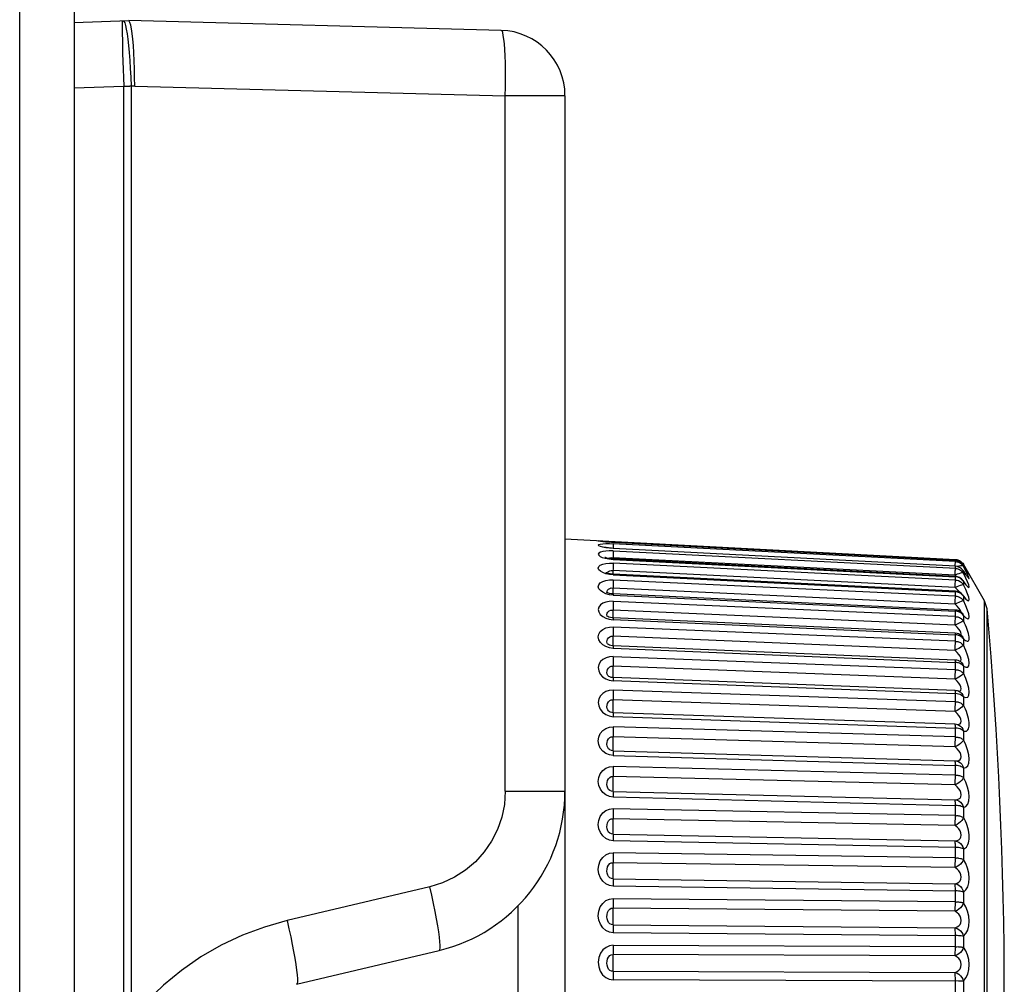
# Model space of a CAD drawing. Header units: millimetres. Extents: x 841 to 1588, y -90 to 564.
# Tile 37 of 39: x 1394 to 1412, y 241 to 258. Entities that reach past the tile are written whole.
import ezdxf

# ---------------------------------------------------------------- set-up
doc = ezdxf.new("R2010")
doc.units = ezdxf.units.MM
doc.header["$LTSCALE"] = 30.734
doc.layers.get('0').update_dxf_attribs({"linetype": 'CONTINUOUS'})

msp = doc.modelspace()

# ---------------------------------------------------------------- linework, layer by layer
for p, q in [((1394.857, 337.584), (1394.857, 173.613)), ((1393.857, 173.613), (1393.857, 337.384)), ((1394.857, 258.179), (1395.857, 258.214)), ((1402.688, 258.035), (1395.857, 258.214)), ((1394.857, 256.979), (1395.768, 257.011)), ((1395.768, 239.864), (1395.768, 257.011)), ((1395.77, 257.011), (1395.856, 257.01)), ((1395.856, 257.01), (1395.878, 257.011)), ((1395.967, 257.013), (1395.878, 257.011)), ((1395.9, 257.012), (1395.9, 239.9)), ((1395.967, 257.013), (1402.761, 256.835)), ((1403.857, 256.835), (1402.761, 256.835)), ((1402.761, 244.085), (1402.761, 256.835)), ((1403.857, 256.835), (1403.857, 244.085)), ((1403.857, 248.711), (1411.016, 248.336)), ((1404.516, 248.664), (1404.511, 248.665)), ((1404.527, 248.662), (1404.516, 248.664)), ((1404.543, 248.66), (1404.527, 248.662)), ((1404.564, 248.657), (1404.543, 248.66)), ((1404.564, 248.657), (1404.55, 248.658)), ((1404.607, 248.652), (1404.592, 248.654)), ((1404.625, 248.651), (1404.607, 248.652)), ((1404.671, 248.647), (1404.665, 248.648)), ((1404.742, 248.642), (1404.711, 248.645)), ((1404.742, 248.664), (1404.741, 248.643)), ((1411.016, 248.314), (1404.742, 248.643)), ((1404.742, 248.643), (1404.742, 248.642)), ((1404.583, 248.556), (1404.563, 248.561)), ((1404.671, 248.625), (1404.742, 248.622)), ((1404.74, 248.567), (1404.738, 248.537)), ((1404.741, 248.604), (1404.74, 248.567)), ((1411.016, 248.296), (1404.742, 248.622)), ((1411.016, 248.211), (1404.742, 248.537)), ((1404.742, 248.537), (1404.742, 248.534)), ((1411.031, 248.167), (1404.742, 248.488)), ((1404.597, 248.367), (1404.585, 248.371)), ((1404.661, 248.344), (1404.742, 248.335)), ((1404.705, 248.368), (1404.737, 248.365)), ((1411.012, 248.046), (1404.737, 248.365)), ((1411.016, 248.024), (1404.742, 248.343)), ((1404.742, 248.336), (1411.016, 248.017)), ((1411.014, 248.239), (1411.016, 248.276)), ((1411.016, 248.332), (1411.016, 248.334)), ((1411.046, 248.31), (1411.016, 248.314)), ((1411.016, 248.295), (1411.016, 248.314)), ((1411.016, 248.289), (1411.016, 248.296)), ((1411.016, 248.276), (1411.016, 248.289)), ((1404.705, 248.132), (1404.737, 248.129)), ((1411.012, 247.82), (1404.737, 248.129)), ((1411.016, 247.957), (1404.742, 248.266)), ((1411.013, 248.211), (1411.014, 248.239)), ((1411.016, 248.208), (1411.016, 248.211)), ((1411.016, 248.168), (1411.016, 248.209)), ((1411.046, 248.204), (1411.016, 248.208)), ((1411.016, 248.159), (1411.016, 248.169)), ((1411.074, 248.195), (1411.046, 248.204)), ((1411.079, 248.212), (1411.047, 248.202)), ((1411.163, 248.224), (1411.146, 248.248)), ((1411.151, 248.264), (1411.163, 248.246)), ((1411.151, 248.224), (1411.163, 248.206)), ((1411.151, 248.099), (1411.163, 248.081)), ((1411.158, 248.129), (1411.163, 248.12)), ((1411.17, 248.212), (1411.161, 248.227)), ((1411.161, 248.227), (1411.163, 248.224)), ((1411.551, 247.573), (1411.163, 248.246)), ((1411.163, 248.224), (1411.17, 248.212)), ((1411.163, 248.224), (1411.163, 248.206)), ((1411.208, 248.123), (1411.163, 248.206)), ((1411.163, 248.12), (1411.176, 248.101)), ((1411.163, 248.12), (1411.163, 248.081)), ((1411.192, 248.175), (1411.17, 248.212)), ((1411.213, 248.142), (1411.192, 248.175)), ((1411.231, 248.113), (1411.213, 248.142)), ((1411.231, 248.113), (1411.242, 248.095)), ((1411.242, 248.095), (1411.245, 248.092)), ((1404.622, 248.086), (1404.608, 248.091)), ((1404.648, 248.078), (1404.622, 248.086)), ((1404.742, 248.049), (1404.671, 248.057)), ((1411.016, 247.755), (1404.741, 248.064)), ((1404.742, 248.051), (1411.016, 247.741)), ((1411.016, 247.661), (1404.742, 247.957)), ((1411.038, 248.021), (1411.011, 248.046)), ((1411.047, 248.062), (1411.012, 248.046)), ((1411.016, 247.955), (1411.016, 248.018)), ((1411.046, 248.013), (1411.016, 248.017)), ((1411.016, 247.943), (1411.016, 247.957)), ((1411.074, 248.004), (1411.046, 248.013)), ((1411.161, 247.938), (1411.153, 247.948)), ((1411.153, 247.948), (1411.163, 247.93)), ((1411.163, 247.93), (1411.161, 247.938)), ((1411.208, 247.993), (1411.163, 248.081)), ((1411.163, 247.93), (1411.163, 247.871)), ((1411.189, 248.082), (1411.209, 248.051)), ((1404.623, 247.73), (1404.618, 247.734)), ((1404.677, 247.802), (1404.705, 247.811)), ((1404.705, 247.811), (1404.737, 247.809)), ((1404.739, 247.841), (1404.735, 247.75)), ((1411.012, 247.513), (1404.737, 247.809)), ((1411.048, 247.784), (1411.011, 247.82)), ((1411.012, 247.82), (1411.013, 247.85)), ((1411.013, 247.85), (1411.015, 247.902)), ((1411.016, 247.659), (1411.016, 247.744)), ((1411.046, 247.737), (1411.016, 247.741)), ((1411.074, 247.729), (1411.046, 247.737)), ((1411.079, 247.851), (1411.108, 247.861)), ((1411.208, 247.78), (1411.163, 247.871)), ((1404.642, 247.722), (1404.623, 247.73)), ((1404.63, 247.715), (1404.627, 247.729)), ((1404.671, 247.712), (1404.642, 247.722)), ((1404.742, 247.679), (1404.671, 247.688)), ((1411.015, 247.407), (1404.741, 247.702)), ((1404.742, 247.681), (1411.016, 247.385)), ((1411.016, 247.286), (1404.742, 247.565)), ((1411.012, 247.513), (1411.014, 247.572)), ((1411.155, 247.678), (1411.147, 247.687)), ((1411.147, 247.687), (1411.147, 247.687)), ((1411.163, 247.658), (1411.209, 247.606)), ((1411.163, 247.658), (1411.163, 247.579)), ((1411.208, 247.485), (1411.163, 247.579)), ((1411.597, 247.429), (1411.551, 247.573)), ((1411.551, 233.154), (1411.551, 247.573)), ((1411.012, 247.127), (1404.737, 247.406)), ((1411.048, 247.476), (1411.011, 247.513)), ((1411.016, 247.405), (1411.015, 247.407)), ((1411.016, 247.283), (1411.016, 247.388)), ((1411.046, 247.381), (1411.016, 247.385)), ((1411.078, 247.442), (1411.048, 247.476)), ((1411.24, 247.404), (1411.208, 247.485)), ((1411.597, 233.299), (1411.597, 247.429)), ((1404.64, 247.288), (1404.632, 247.293)), ((1404.66, 247.278), (1404.64, 247.288)), ((1404.67, 247.239), (1404.742, 247.229)), ((1411.015, 246.983), (1404.74, 247.262)), ((1404.742, 247.231), (1411.016, 246.952)), ((1411.148, 247.339), (1411.139, 247.349)), ((1411.139, 247.349), (1411.139, 247.348)), ((1411.139, 247.348), (1411.151, 247.333)), ((1411.151, 247.333), (1411.163, 247.306)), ((1411.163, 247.306), (1411.163, 247.208)), ((1411.016, 246.835), (1404.742, 247.094)), ((1411.048, 247.09), (1411.011, 247.127)), ((1411.078, 247.055), (1411.048, 247.09)), ((1411.102, 247.023), (1411.078, 247.055)), ((1411.012, 246.667), (1404.737, 246.927)), ((1411.015, 246.981), (1411.015, 246.983)), ((1411.016, 246.831), (1411.016, 246.963)), ((1411.03, 246.95), (1411.016, 246.952)), ((1411.137, 246.929), (1411.128, 246.936)), ((1411.128, 246.936), (1411.129, 246.936)), ((1411.129, 246.936), (1411.132, 246.932)), ((1411.132, 246.932), (1411.15, 246.908)), ((1411.15, 246.908), (1411.163, 246.878)), ((1411.163, 246.878), (1411.182, 246.861)), ((1411.163, 246.878), (1411.163, 246.762)), ((1411.217, 246.841), (1411.232, 246.837)), ((1404.652, 246.772), (1404.643, 246.778)), ((1404.742, 246.704), (1404.671, 246.714)), ((1404.733, 246.785), (1404.733, 246.763)), ((1411.014, 246.489), (1404.74, 246.749)), ((1404.742, 246.724), (1404.742, 246.706)), ((1404.742, 246.706), (1411.016, 246.447)), ((1411.048, 246.63), (1411.011, 246.667)), ((1411.016, 246.313), (1404.742, 246.549)), ((1411.015, 246.488), (1411.014, 246.489)), ((1411.117, 246.53), (1411.102, 246.561)), ((1411.012, 246.138), (1404.737, 246.375)), ((1411.016, 246.308), (1411.016, 246.459)), ((1411.03, 246.445), (1411.016, 246.447)), ((1411.114, 246.454), (1411.113, 246.455)), ((1411.113, 246.455), (1411.113, 246.455)), ((1411.15, 246.411), (1411.163, 246.378)), ((1411.163, 246.378), (1411.209, 246.356)), ((1411.163, 246.378), (1411.163, 246.246)), ((1404.648, 246.199), (1404.641, 246.207)), ((1404.669, 246.121), (1404.742, 246.109)), ((1411.013, 245.93), (1404.739, 246.167)), ((1404.742, 246.112), (1411.016, 245.875)), ((1411.048, 246.102), (1411.011, 246.139)), ((1411.016, 245.725), (1404.742, 245.937)), ((1411.014, 245.93), (1411.013, 245.93)), ((1411.012, 245.546), (1404.737, 245.758)), ((1411.016, 245.721), (1411.016, 245.896)), ((1411.046, 245.872), (1411.016, 245.875)), ((1411.091, 245.909), (1411.091, 245.909)), ((1411.091, 245.909), (1411.108, 245.899)), ((1411.151, 245.846), (1411.163, 245.813)), ((1411.163, 245.813), (1411.163, 245.665)), ((1404.652, 245.558), (1404.64, 245.575)), ((1404.665, 245.547), (1404.651, 245.558)), ((1404.668, 245.464), (1404.742, 245.451)), ((1411.013, 245.312), (1404.739, 245.524)), ((1404.742, 245.454), (1411.016, 245.243)), ((1411.048, 245.51), (1411.011, 245.546)), ((1411.122, 245.369), (1411.117, 245.405)), ((1411.016, 245.079), (1404.742, 245.263)), ((1411.016, 245.074), (1411.016, 245.266)), ((1411.046, 245.24), (1411.016, 245.242)), ((1411.063, 245.303), (1411.064, 245.303)), ((1411.108, 245.279), (1411.132, 245.254)), ((1411.132, 245.254), (1411.151, 245.223)), ((1411.151, 245.223), (1411.163, 245.187)), ((1411.012, 244.897), (1404.737, 245.081)), ((1411.163, 245.188), (1411.163, 245.026)), ((1404.64, 244.884), (1404.63, 244.913)), ((1404.681, 244.841), (1404.672, 244.847)), ((1404.671, 244.75), (1404.607, 244.777)), ((1404.742, 244.738), (1404.671, 244.75)), ((1404.707, 244.831), (1404.681, 244.841)), ((1404.737, 244.826), (1404.707, 244.831)), ((1404.737, 244.826), (1411.012, 244.642)), ((1404.737, 244.826), (1404.739, 244.825)), ((1404.742, 244.766), (1404.742, 244.741)), ((1404.742, 244.741), (1411.016, 244.557)), ((1411.016, 244.381), (1404.742, 244.536)), ((1411.012, 244.642), (1411.029, 244.641)), ((1411.013, 244.641), (1411.012, 244.642)), ((1411.016, 244.376), (1411.016, 244.582)), ((1411.029, 244.641), (1411.029, 244.641)), ((1411.163, 244.509), (1411.163, 244.337)), ((1411.012, 244.199), (1404.737, 244.353)), ((1402.761, 244.085), (1403.857, 244.085)), ((1403.857, 244.085), (1403.857, 216.943)), ((1404.737, 244.081), (1411.012, 243.927)), ((1404.742, 243.98), (1411.016, 243.825)), ((1411.016, 243.64), (1404.742, 243.763)), ((1411.016, 243.634), (1411.016, 243.853)), ((1411.163, 243.786), (1411.163, 243.603)), ((1411.012, 243.458), (1404.737, 243.581)), ((1404.737, 243.295), (1411.012, 243.172)), ((1404.742, 243.179), (1411.016, 243.056)), ((1411.016, 242.856), (1411.016, 243.085)), ((1411.016, 242.862), (1404.742, 242.953)), ((1411.163, 243.025), (1411.163, 242.834)), ((1411.012, 242.683), (1404.737, 242.774)), ((1401.377, 242.333), (1398.76, 241.712)), ((1404.737, 242.478), (1411.012, 242.387)), ((1404.742, 242.347), (1411.016, 242.257)), ((1411.016, 242.051), (1411.016, 242.287)), ((1411.163, 242.235), (1411.163, 242.038)), ((1402.996, 219.045), (1402.996, 241.982)), ((1411.016, 242.057), (1404.742, 242.114)), ((1411.012, 241.884), (1404.737, 241.941)), ((1404.737, 241.637), (1411.012, 241.58)), ((1404.742, 241.494), (1411.016, 241.437)), ((1411.016, 241.227), (1411.016, 241.468)), ((1411.163, 241.424), (1411.163, 241.224)), ((1411.016, 241.233), (1404.742, 241.257)), ((1398.932, 240.544), (1401.55, 241.166)), ((1411.012, 241.067), (1404.737, 241.09)), ((1404.737, 240.782), (1411.012, 240.76)), ((1411.074, 240.604), (1404.742, 240.628)), ((1411.016, 240.394), (1411.016, 240.637)), ((1411.163, 240.602), (1411.163, 240.4))]:
    msp.add_line(p, q)
for points in [[(1395.761, 257.321), (1395.751, 257.612), (1395.748, 257.743), (1395.746, 257.861), (1395.743, 257.964), (1395.742, 258.051), (1395.742, 258.12), (1395.744, 258.17), (1395.745, 258.2), (1395.746, 258.21)], [(1395.754, 258.21), (1395.768, 258.2), (1395.782, 258.17), (1395.797, 258.122), (1395.811, 258.057)], [(1395.967, 257.013), (1395.965, 257.171), (1395.962, 257.327), (1395.956, 257.479), (1395.949, 257.622), (1395.941, 257.755), (1395.931, 257.874), (1395.922, 257.977), (1395.91, 258.062), (1395.894, 258.129), (1395.878, 258.177), (1395.866, 258.205), (1395.857, 258.214)], [(1395.811, 258.057), (1395.825, 257.973), (1395.839, 257.873), (1395.852, 257.757), (1395.864, 257.626), (1395.875, 257.484), (1395.885, 257.333), (1395.894, 257.174), (1395.9, 257.011)], [(1402.761, 256.835), (1402.765, 256.992), (1402.766, 257.145), (1402.765, 257.294), (1402.763, 257.434), (1402.759, 257.565), (1402.753, 257.682), (1402.745, 257.786), (1402.736, 257.873), (1402.726, 257.943), (1402.714, 257.993), (1402.702, 258.024), (1402.688, 258.035)], [(1395.77, 257.011), (1395.766, 257.167), (1395.761, 257.321)], [(1404.55, 248.658), (1404.505, 248.664), (1404.478, 248.67), (1404.468, 248.674), (1404.475, 248.676), (1404.501, 248.676), (1404.548, 248.674)], [(1404.665, 248.648), (1404.625, 248.651), (1404.592, 248.654), (1404.564, 248.657)], [(1404.742, 248.643), (1404.711, 248.645), (1404.665, 248.648)], [(1404.742, 248.489), (1404.668, 248.49), (1404.605, 248.487), (1404.549, 248.48), (1404.505, 248.468), (1404.478, 248.452), (1404.467, 248.433), (1404.476, 248.412), (1404.5, 248.391), (1404.54, 248.372), (1404.594, 248.356), (1404.661, 248.344)], [(1404.55, 248.559), (1404.505, 248.572), (1404.478, 248.585), (1404.468, 248.597), (1404.475, 248.608), (1404.501, 248.617), (1404.548, 248.622), (1404.608, 248.625), (1404.671, 248.625)], [(1404.742, 248.533), (1404.671, 248.539), (1404.607, 248.547), (1404.55, 248.559)], [(1404.655, 248.544), (1404.614, 248.55), (1404.583, 248.556)], [(1404.742, 248.537), (1404.708, 248.539), (1404.655, 248.544)], [(1404.742, 248.622), (1404.742, 248.616), (1404.741, 248.604)], [(1404.742, 248.488), (1404.742, 248.479), (1404.741, 248.465), (1404.741, 248.446)], [(1404.662, 248.351), (1404.623, 248.359), (1404.597, 248.367)], [(1404.653, 248.353), (1404.653, 248.354), (1404.677, 248.363), (1404.705, 248.368)], [(1404.742, 248.343), (1404.71, 248.345), (1404.662, 248.351)], [(1404.741, 248.446), (1404.739, 248.395), (1404.736, 248.343)], [(1404.742, 248.343), (1404.742, 248.342), (1404.742, 248.336)], [(1411.016, 248.336), (1411.031, 248.334), (1411.038, 248.333)], [(1411.016, 248.295), (1411.031, 248.294), (1411.045, 248.292), (1411.06, 248.288), (1411.076, 248.282), (1411.092, 248.275), (1411.108, 248.265)], [(1411.038, 248.333), (1411.045, 248.332), (1411.06, 248.328), (1411.076, 248.322), (1411.092, 248.314), (1411.108, 248.305)], [(1411.146, 248.249), (1411.125, 248.27), (1411.101, 248.287), (1411.074, 248.301), (1411.046, 248.31)], [(1411.108, 248.305), (1411.123, 248.293), (1411.137, 248.28), (1411.151, 248.264)], [(1404.55, 248.092), (1404.505, 248.118), (1404.478, 248.146), (1404.468, 248.175), (1404.475, 248.203), (1404.501, 248.228), (1404.548, 248.248), (1404.608, 248.261), (1404.671, 248.267), (1404.742, 248.267)], [(1404.63, 248.083), (1404.638, 248.098), (1404.653, 248.113), (1404.677, 248.125), (1404.705, 248.132)], [(1404.74, 248.189), (1404.736, 248.1), (1404.735, 248.064)], [(1404.742, 248.266), (1404.742, 248.254), (1404.741, 248.237), (1404.741, 248.215), (1404.74, 248.189)], [(1411.012, 248.046), (1411.013, 248.075), (1411.015, 248.124)], [(1411.015, 248.124), (1411.016, 248.143), (1411.016, 248.159)], [(1411.031, 248.167), (1411.045, 248.165), (1411.06, 248.162), (1411.076, 248.156), (1411.092, 248.148), (1411.108, 248.139)], [(1411.163, 248.12), (1411.146, 248.144), (1411.125, 248.165), (1411.101, 248.182), (1411.074, 248.195)], [(1411.163, 248.206), (1411.15, 248.215), (1411.132, 248.219), (1411.108, 248.217), (1411.079, 248.212)], [(1411.108, 248.265), (1411.123, 248.254), (1411.137, 248.24), (1411.151, 248.224)], [(1411.108, 248.139), (1411.123, 248.128), (1411.137, 248.114), (1411.151, 248.099)], [(1411.163, 248.246), (1411.15, 248.258), (1411.132, 248.265), (1411.129, 248.265)], [(1411.22, 248.039), (1411.211, 248.05), (1411.201, 248.065), (1411.189, 248.082), (1411.176, 248.101), (1411.162, 248.123), (1411.158, 248.129)], [(1411.192, 248.175), (1411.209, 248.148), (1411.213, 248.142)], [(1411.262, 248.012), (1411.24, 248.059), (1411.208, 248.123)], [(1411.251, 248.081), (1411.255, 248.077), (1411.255, 248.076), (1411.253, 248.079), (1411.25, 248.084), (1411.245, 248.092), (1411.238, 248.102), (1411.231, 248.113)], [(1411.25, 248.084), (1411.263, 248.064), (1411.27, 248.056), (1411.262, 248.072), (1411.24, 248.111)], [(1404.55, 247.731), (1404.505, 247.762), (1404.478, 247.797), (1404.468, 247.834), (1404.475, 247.871), (1404.501, 247.903), (1404.548, 247.929), (1404.608, 247.948), (1404.671, 247.958), (1404.742, 247.959)], [(1404.671, 248.057), (1404.607, 248.071), (1404.55, 248.092)], [(1404.741, 248.064), (1404.726, 248.065), (1404.684, 248.07), (1404.648, 248.078)], [(1404.742, 247.957), (1404.742, 247.942), (1404.741, 247.922), (1404.741, 247.898), (1404.74, 247.871), (1404.739, 247.841)], [(1404.741, 248.064), (1404.741, 248.064), (1404.742, 248.06), (1404.742, 248.051)], [(1411.015, 247.902), (1411.016, 247.924), (1411.016, 247.943)], [(1411.016, 248.017), (1411.016, 248.023), (1411.016, 248.024)], [(1411.016, 247.957), (1411.046, 247.953), (1411.074, 247.945), (1411.101, 247.932)], [(1411.163, 248.081), (1411.15, 248.086), (1411.132, 248.086), (1411.108, 248.081), (1411.079, 248.073), (1411.047, 248.062)], [(1411.153, 247.948), (1411.146, 247.954), (1411.125, 247.974), (1411.101, 247.991), (1411.074, 248.004)], [(1411.101, 247.932), (1411.125, 247.915), (1411.146, 247.895), (1411.163, 247.871)], [(1411.207, 247.88), (1411.205, 247.882), (1411.198, 247.89), (1411.188, 247.902), (1411.176, 247.918), (1411.161, 247.938)], [(1411.163, 247.93), (1411.209, 247.87), (1411.242, 247.834), (1411.263, 247.821), (1411.27, 247.832), (1411.262, 247.868), (1411.24, 247.923), (1411.208, 247.993)], [(1411.225, 248.031), (1411.23, 248.026), (1411.23, 248.026), (1411.226, 248.031), (1411.22, 248.039)], [(1411.22, 248.039), (1411.242, 248.006), (1411.263, 247.984), (1411.27, 247.986), (1411.262, 248.012)], [(1404.626, 247.731), (1404.629, 247.748), (1404.638, 247.77), (1404.653, 247.788), (1404.677, 247.802)], [(1404.735, 247.75), (1404.734, 247.723), (1404.733, 247.703)], [(1411.012, 247.82), (1411.046, 247.837), (1411.079, 247.851)], [(1411.016, 247.741), (1411.016, 247.751), (1411.016, 247.755), (1411.016, 247.755)], [(1411.096, 247.731), (1411.078, 247.751), (1411.048, 247.784)], [(1411.108, 247.861), (1411.132, 247.869), (1411.151, 247.872), (1411.163, 247.871)], [(1411.209, 247.606), (1411.242, 247.579), (1411.263, 247.577), (1411.27, 247.597), (1411.262, 247.641), (1411.24, 247.704), (1411.208, 247.78)], [(1404.742, 247.567), (1404.67, 247.564), (1404.607, 247.552), (1404.55, 247.53), (1404.505, 247.5), (1404.478, 247.461), (1404.468, 247.417), (1404.477, 247.371), (1404.504, 247.326), (1404.549, 247.288)], [(1404.671, 247.688), (1404.607, 247.705), (1404.55, 247.731)], [(1404.741, 247.702), (1404.71, 247.705), (1404.671, 247.712)], [(1404.742, 247.565), (1404.742, 247.547), (1404.741, 247.525), (1404.741, 247.499), (1404.74, 247.47), (1404.739, 247.439)], [(1404.741, 247.702), (1404.741, 247.701), (1404.742, 247.693), (1404.742, 247.681)], [(1411.132, 247.569), (1411.079, 247.545), (1411.047, 247.531), (1411.012, 247.513)], [(1411.014, 247.572), (1411.015, 247.599), (1411.016, 247.623), (1411.016, 247.644), (1411.016, 247.661)], [(1411.016, 247.659), (1411.031, 247.659), (1411.045, 247.658), (1411.06, 247.655)], [(1411.06, 247.655), (1411.076, 247.649), (1411.092, 247.642), (1411.108, 247.633), (1411.123, 247.623), (1411.137, 247.61), (1411.151, 247.596), (1411.163, 247.579)], [(1411.163, 247.658), (1411.146, 247.681), (1411.125, 247.701), (1411.101, 247.717), (1411.074, 247.729)], [(1411.163, 247.579), (1411.15, 247.576), (1411.132, 247.569)], [(1411.147, 247.687), (1411.151, 247.683), (1411.163, 247.658)], [(1411.184, 247.646), (1411.184, 247.646), (1411.178, 247.652), (1411.168, 247.663), (1411.155, 247.678)], [(1404.632, 247.29), (1404.629, 247.296), (1404.627, 247.318), (1404.631, 247.346), (1404.643, 247.37), (1404.666, 247.391)], [(1404.666, 247.391), (1404.697, 247.406), (1404.737, 247.406)], [(1404.739, 247.439), (1404.736, 247.376), (1404.735, 247.346), (1404.734, 247.318), (1404.733, 247.292), (1404.733, 247.27), (1404.733, 247.262)], [(1411.016, 247.385), (1411.016, 247.398), (1411.016, 247.405)], [(1411.163, 247.306), (1411.146, 247.328), (1411.125, 247.346), (1411.101, 247.362), (1411.074, 247.374), (1411.046, 247.381)], [(1411.121, 247.366), (1411.117, 247.385), (1411.102, 247.412), (1411.078, 247.442)], [(1411.163, 247.306), (1411.209, 247.263), (1411.242, 247.246), (1411.263, 247.253), (1411.27, 247.283), (1411.262, 247.335), (1411.24, 247.404)], [(1404.549, 247.288), (1404.606, 247.259), (1404.67, 247.239)], [(1404.74, 247.262), (1404.724, 247.263), (1404.689, 247.269), (1404.66, 247.278)], [(1404.74, 247.262), (1404.741, 247.262), (1404.741, 247.257), (1404.742, 247.247), (1404.742, 247.231)], [(1411.012, 247.127), (1411.013, 247.158), (1411.014, 247.188), (1411.015, 247.216), (1411.016, 247.242), (1411.016, 247.266), (1411.016, 247.286)], [(1411.016, 247.283), (1411.031, 247.283), (1411.045, 247.283), (1411.06, 247.28), (1411.076, 247.274), (1411.092, 247.267), (1411.108, 247.259), (1411.123, 247.249), (1411.137, 247.238), (1411.151, 247.224), (1411.163, 247.208)], [(1411.163, 247.208), (1411.15, 247.201), (1411.132, 247.191), (1411.108, 247.177)], [(1411.161, 247.327), (1411.158, 247.33), (1411.148, 247.339)], [(1411.234, 247.047), (1411.218, 247.086), (1411.201, 247.127), (1411.183, 247.167), (1411.163, 247.208)], [(1404.55, 246.77), (1404.505, 246.812), (1404.478, 246.861), (1404.468, 246.912), (1404.475, 246.963), (1404.501, 247.011), (1404.548, 247.049), (1404.608, 247.078), (1404.671, 247.093), (1404.742, 247.096)], [(1404.742, 247.094), (1404.742, 247.073), (1404.741, 247.049), (1404.741, 247.021), (1404.74, 246.991), (1404.739, 246.959)], [(1411.108, 247.177), (1411.047, 247.146), (1411.012, 247.127)], [(1411.114, 246.948), (1411.117, 246.949), (1411.122, 246.967), (1411.117, 246.994), (1411.102, 247.023)], [(1411.232, 246.837), (1411.245, 246.837), (1411.255, 246.843), (1411.263, 246.853), (1411.268, 246.868), (1411.27, 246.888), (1411.269, 246.913), (1411.264, 246.942), (1411.257, 246.974), (1411.246, 247.01), (1411.234, 247.047)], [(1404.636, 246.785), (1404.63, 246.799), (1404.626, 246.822), (1404.629, 246.846), (1404.638, 246.874)], [(1404.638, 246.874), (1404.653, 246.898), (1404.677, 246.917), (1404.705, 246.928), (1404.737, 246.927)], [(1404.739, 246.959), (1404.736, 246.896), (1404.735, 246.866), (1404.734, 246.837), (1404.733, 246.809), (1404.733, 246.785)], [(1411.012, 246.667), (1411.013, 246.698), (1411.014, 246.729), (1411.015, 246.758), (1411.016, 246.786), (1411.016, 246.812), (1411.016, 246.835)], [(1411.016, 246.963), (1411.016, 246.974), (1411.015, 246.981)], [(1411.016, 246.831), (1411.031, 246.831), (1411.045, 246.832), (1411.06, 246.83), (1411.076, 246.824), (1411.092, 246.817), (1411.108, 246.81), (1411.123, 246.801), (1411.137, 246.789), (1411.151, 246.777), (1411.163, 246.762)], [(1411.163, 246.878), (1411.151, 246.893), (1411.138, 246.906), (1411.123, 246.917), (1411.108, 246.926), (1411.092, 246.935), (1411.076, 246.941), (1411.061, 246.946), (1411.045, 246.949), (1411.03, 246.95)], [(1411.127, 246.933), (1411.136, 246.929), (1411.137, 246.929)], [(1411.182, 246.861), (1411.2, 246.849), (1411.217, 246.841)], [(1404.671, 246.714), (1404.607, 246.736), (1404.55, 246.77)], [(1404.643, 246.778), (1404.64, 246.781), (1404.636, 246.785), (1404.636, 246.785)], [(1404.74, 246.749), (1404.729, 246.749), (1404.698, 246.754), (1404.672, 246.762), (1404.652, 246.772)], [(1404.74, 246.749), (1404.741, 246.746), (1404.741, 246.738), (1404.742, 246.724)], [(1411.163, 246.762), (1411.15, 246.751), (1411.132, 246.737), (1411.108, 246.721), (1411.079, 246.704), (1411.047, 246.686), (1411.012, 246.667)], [(1411.209, 246.356), (1411.242, 246.357), (1411.263, 246.383), (1411.27, 246.431), (1411.262, 246.498), (1411.24, 246.578), (1411.208, 246.665), (1411.163, 246.762)], [(1404.742, 246.552), (1404.672, 246.547), (1404.609, 246.53), (1404.552, 246.5), (1404.507, 246.46), (1404.479, 246.408), (1404.468, 246.35), (1404.476, 246.29), (1404.502, 246.232), (1404.547, 246.184)], [(1404.742, 246.549), (1404.742, 246.527), (1404.741, 246.5), (1404.741, 246.471), (1404.74, 246.44), (1404.739, 246.407)], [(1411.016, 246.459), (1411.016, 246.473), (1411.015, 246.483), (1411.015, 246.488)], [(1411.102, 246.561), (1411.078, 246.594), (1411.048, 246.63)], [(1411.096, 246.466), (1411.101, 246.466), (1411.117, 246.477), (1411.122, 246.499), (1411.117, 246.53)], [(1404.641, 246.207), (1404.63, 246.232), (1404.626, 246.259), (1404.629, 246.286), (1404.638, 246.317), (1404.653, 246.343), (1404.677, 246.364), (1404.705, 246.376), (1404.737, 246.375)], [(1404.739, 246.407), (1404.736, 246.345), (1404.735, 246.314), (1404.734, 246.284), (1404.733, 246.256), (1404.733, 246.229), (1404.733, 246.205)], [(1411.012, 246.138), (1411.013, 246.169), (1411.014, 246.2), (1411.015, 246.23), (1411.016, 246.259), (1411.016, 246.287), (1411.016, 246.313)], [(1411.016, 246.308), (1411.031, 246.309), (1411.045, 246.311), (1411.06, 246.308), (1411.076, 246.302), (1411.092, 246.297), (1411.108, 246.29), (1411.123, 246.281), (1411.137, 246.271), (1411.151, 246.259), (1411.163, 246.246)], [(1411.163, 246.378), (1411.151, 246.392), (1411.138, 246.404), (1411.123, 246.414), (1411.108, 246.423), (1411.092, 246.431), (1411.076, 246.436), (1411.061, 246.441), (1411.045, 246.444), (1411.03, 246.445)], [(1411.113, 246.455), (1411.132, 246.437), (1411.15, 246.411)], [(1404.547, 246.184), (1404.604, 246.145), (1404.669, 246.121)], [(1404.739, 246.167), (1404.732, 246.167), (1404.705, 246.172), (1404.68, 246.179), (1404.661, 246.189), (1404.648, 246.199)], [(1404.733, 246.205), (1404.733, 246.186), (1404.733, 246.171), (1404.734, 246.167)], [(1404.739, 246.167), (1404.74, 246.166), (1404.741, 246.16), (1404.741, 246.149), (1404.742, 246.133), (1404.742, 246.112)], [(1411.163, 246.246), (1411.15, 246.231), (1411.132, 246.214), (1411.108, 246.195), (1411.079, 246.176), (1411.047, 246.157), (1411.012, 246.138)], [(1411.163, 245.813), (1411.209, 245.8), (1411.242, 245.811), (1411.263, 245.847), (1411.27, 245.903), (1411.262, 245.976), (1411.24, 246.061), (1411.208, 246.15), (1411.163, 246.246)], [(1404.742, 245.94), (1404.668, 245.932), (1404.605, 245.912), (1404.549, 245.879), (1404.506, 245.835), (1404.479, 245.777), (1404.468, 245.714), (1404.475, 245.648), (1404.501, 245.586), (1404.545, 245.533), (1404.603, 245.491), (1404.668, 245.464)], [(1404.742, 245.937), (1404.742, 245.912), (1404.741, 245.884), (1404.741, 245.853), (1404.74, 245.821), (1404.739, 245.789)], [(1411.016, 245.896), (1411.016, 245.912), (1411.015, 245.924), (1411.014, 245.93)], [(1411.117, 245.998), (1411.102, 246.031), (1411.078, 246.065), (1411.048, 246.102)], [(1411.074, 245.917), (1411.077, 245.917), (1411.101, 245.924), (1411.117, 245.938), (1411.122, 245.964), (1411.117, 245.998)], [(1404.64, 245.575), (1404.63, 245.601), (1404.626, 245.631), (1404.629, 245.66), (1404.638, 245.694), (1404.653, 245.722), (1404.677, 245.745), (1404.705, 245.758), (1404.737, 245.758)], [(1404.739, 245.789), (1404.736, 245.728), (1404.735, 245.698), (1404.734, 245.667), (1404.733, 245.638), (1404.733, 245.61), (1404.733, 245.584)], [(1411.163, 245.813), (1411.146, 245.83), (1411.125, 245.844), (1411.101, 245.857), (1411.074, 245.866), (1411.046, 245.872)], [(1411.108, 245.899), (1411.132, 245.876), (1411.151, 245.846)], [(1404.733, 245.584), (1404.733, 245.562), (1404.733, 245.545), (1404.734, 245.531), (1404.735, 245.524)], [(1411.012, 245.546), (1411.013, 245.576), (1411.014, 245.607), (1411.015, 245.637), (1411.016, 245.668), (1411.016, 245.697), (1411.016, 245.725)], [(1411.163, 245.665), (1411.15, 245.647), (1411.132, 245.627), (1411.108, 245.606), (1411.079, 245.585), (1411.047, 245.565), (1411.012, 245.546)], [(1411.016, 245.721), (1411.031, 245.722), (1411.045, 245.724), (1411.06, 245.722), (1411.076, 245.716), (1411.092, 245.711), (1411.108, 245.705), (1411.123, 245.697), (1411.137, 245.688), (1411.151, 245.677), (1411.163, 245.665)], [(1411.163, 245.188), (1411.182, 245.183), (1411.2, 245.183), (1411.217, 245.187), (1411.232, 245.196), (1411.245, 245.209), (1411.255, 245.227), (1411.263, 245.25), (1411.268, 245.277), (1411.27, 245.308), (1411.269, 245.342), (1411.264, 245.379), (1411.257, 245.419), (1411.246, 245.46), (1411.234, 245.502), (1411.218, 245.544), (1411.201, 245.586), (1411.183, 245.626), (1411.163, 245.665)], [(1404.739, 245.524), (1404.716, 245.526), (1404.688, 245.534), (1404.665, 245.547)], [(1404.739, 245.524), (1404.739, 245.524), (1404.74, 245.52), (1404.741, 245.511), (1404.741, 245.497), (1404.742, 245.478), (1404.742, 245.454)], [(1411.117, 245.405), (1411.102, 245.439), (1411.078, 245.474), (1411.048, 245.51)], [(1404.607, 244.777), (1404.55, 244.82), (1404.504, 244.875), (1404.478, 244.939), (1404.468, 245.008), (1404.475, 245.078), (1404.501, 245.142), (1404.548, 245.196), (1404.608, 245.237), (1404.671, 245.26), (1404.742, 245.266)], [(1404.742, 245.263), (1404.742, 245.236), (1404.741, 245.207), (1404.741, 245.176), (1404.74, 245.144), (1404.739, 245.112)], [(1411.016, 245.266), (1411.016, 245.285), (1411.015, 245.3), (1411.014, 245.309), (1411.013, 245.312), (1411.013, 245.312)], [(1411.163, 245.187), (1411.146, 245.203), (1411.125, 245.216), (1411.101, 245.226), (1411.074, 245.235), (1411.046, 245.24)], [(1411.05, 245.307), (1411.077, 245.311), (1411.101, 245.321), (1411.117, 245.339), (1411.122, 245.369)], [(1411.064, 245.303), (1411.079, 245.297), (1411.108, 245.279)], [(1404.63, 244.913), (1404.626, 244.945), (1404.629, 244.977), (1404.637, 245.013), (1404.653, 245.043), (1404.677, 245.067), (1404.705, 245.081), (1404.737, 245.081)], [(1404.739, 245.112), (1404.736, 245.053), (1404.735, 245.023), (1404.734, 244.992), (1404.733, 244.962), (1404.733, 244.932), (1404.733, 244.905)], [(1411.012, 244.897), (1411.013, 244.926), (1411.014, 244.957), (1411.015, 244.987), (1411.016, 245.018), (1411.016, 245.049), (1411.016, 245.079)], [(1411.163, 245.026), (1411.15, 245.005), (1411.132, 244.982), (1411.108, 244.959), (1411.079, 244.936), (1411.047, 244.916), (1411.012, 244.897)], [(1411.016, 245.074), (1411.031, 245.075), (1411.045, 245.078), (1411.06, 245.077), (1411.076, 245.071), (1411.092, 245.067), (1411.108, 245.061), (1411.123, 245.054), (1411.137, 245.046), (1411.151, 245.037), (1411.163, 245.026)], [(1411.163, 244.509), (1411.209, 244.518), (1411.242, 244.548), (1411.263, 244.601), (1411.27, 244.671), (1411.262, 244.754), (1411.24, 244.845), (1411.208, 244.934), (1411.163, 245.026)], [(1404.672, 244.847), (1404.657, 244.86), (1404.64, 244.884)], [(1404.733, 244.905), (1404.733, 244.881), (1404.733, 244.861), (1404.734, 244.845), (1404.735, 244.833)], [(1411.078, 244.826), (1411.048, 244.863), (1411.011, 244.897)], [(1404.735, 244.833), (1404.74, 244.818), (1404.741, 244.805), (1404.741, 244.788), (1404.742, 244.766)], [(1411.022, 244.641), (1411.048, 244.642), (1411.077, 244.65), (1411.101, 244.664), (1411.117, 244.685), (1411.122, 244.717)], [(1411.122, 244.717), (1411.117, 244.756), (1411.102, 244.792), (1411.078, 244.826)], [(1404.742, 243.976), (1404.671, 243.989), (1404.607, 244.017), (1404.55, 244.062), (1404.505, 244.12), (1404.478, 244.188), (1404.468, 244.261), (1404.475, 244.336), (1404.501, 244.405), (1404.548, 244.463), (1404.608, 244.507), (1404.671, 244.532), (1404.742, 244.539)], [(1404.742, 244.536), (1404.742, 244.508), (1404.741, 244.477), (1404.741, 244.445), (1404.74, 244.413), (1404.739, 244.382)], [(1411.016, 244.582), (1411.016, 244.604), (1411.015, 244.621), (1411.014, 244.634), (1411.013, 244.641)], [(1411.163, 244.509), (1411.146, 244.523), (1411.125, 244.534), (1411.101, 244.543), (1411.074, 244.55), (1411.046, 244.554), (1411.016, 244.557)], [(1411.029, 244.641), (1411.046, 244.638), (1411.079, 244.625), (1411.108, 244.605)], [(1411.108, 244.605), (1411.132, 244.578), (1411.151, 244.546), (1411.163, 244.509)], [(1404.737, 244.081), (1404.707, 244.086), (1404.68, 244.098), (1404.656, 244.118), (1404.64, 244.143), (1404.63, 244.175), (1404.626, 244.209), (1404.629, 244.243), (1404.638, 244.281), (1404.653, 244.312), (1404.677, 244.337), (1404.705, 244.352), (1404.737, 244.353)], [(1404.739, 244.382), (1404.736, 244.326), (1404.735, 244.297), (1404.734, 244.266), (1404.733, 244.235), (1404.733, 244.205), (1404.733, 244.176)], [(1411.012, 244.199), (1411.013, 244.226), (1411.014, 244.256), (1411.015, 244.286), (1411.016, 244.318), (1411.016, 244.35), (1411.016, 244.381)], [(1411.163, 244.337), (1411.15, 244.312), (1411.132, 244.287), (1411.108, 244.261), (1411.079, 244.238), (1411.047, 244.217), (1411.012, 244.199)], [(1411.016, 244.376), (1411.031, 244.378), (1411.045, 244.381), (1411.06, 244.38), (1411.076, 244.375), (1411.092, 244.371), (1411.108, 244.366), (1411.123, 244.36), (1411.137, 244.354), (1411.151, 244.346), (1411.163, 244.337)], [(1411.163, 243.786), (1411.209, 243.805), (1411.242, 243.844), (1411.263, 243.905), (1411.27, 243.98), (1411.262, 244.067), (1411.24, 244.159), (1411.208, 244.248), (1411.163, 244.337)], [(1404.733, 244.176), (1404.733, 244.151), (1404.733, 244.128), (1404.734, 244.11), (1404.735, 244.095), (1404.736, 244.085)], [(1411.011, 243.927), (1411.048, 243.931), (1411.077, 243.942), (1411.101, 243.959), (1411.117, 243.983), (1411.122, 244.019), (1411.117, 244.059), (1411.102, 244.095), (1411.078, 244.13), (1411.048, 244.166), (1411.011, 244.199)], [(1402.761, 244.085), (1402.745, 243.842), (1402.697, 243.609), (1402.618, 243.382), (1402.51, 243.168), (1402.375, 242.97), (1402.215, 242.792), (1402.032, 242.637), (1401.829, 242.507), (1401.611, 242.407), (1401.377, 242.333)], [(1404.736, 244.085), (1404.739, 244.076), (1404.74, 244.066), (1404.741, 244.051), (1404.741, 244.031), (1404.742, 244.007), (1404.742, 243.98)], [(1404.742, 243.175), (1404.671, 243.188), (1404.607, 243.217), (1404.55, 243.264), (1404.505, 243.325), (1404.478, 243.396), (1404.468, 243.472), (1404.475, 243.55), (1404.501, 243.623), (1404.548, 243.685), (1404.608, 243.731), (1404.671, 243.758), (1404.742, 243.766)], [(1404.742, 243.763), (1404.742, 243.733), (1404.741, 243.702), (1404.741, 243.67), (1404.74, 243.639), (1404.739, 243.609)], [(1411.012, 243.927), (1411.046, 243.921), (1411.079, 243.906), (1411.108, 243.885), (1411.132, 243.856), (1411.151, 243.823), (1411.163, 243.786)], [(1411.016, 243.853), (1411.016, 243.877), (1411.015, 243.897), (1411.014, 243.912), (1411.013, 243.922), (1411.012, 243.927)], [(1411.163, 243.786), (1411.146, 243.797), (1411.125, 243.806), (1411.101, 243.814), (1411.074, 243.819), (1411.046, 243.823), (1411.016, 243.825)], [(1404.737, 243.296), (1404.707, 243.3), (1404.68, 243.313), (1404.656, 243.334), (1404.64, 243.361), (1404.63, 243.395), (1404.626, 243.431), (1404.629, 243.467), (1404.638, 243.506), (1404.653, 243.539), (1404.677, 243.564), (1404.705, 243.58), (1404.737, 243.581)], [(1404.739, 243.609), (1404.736, 243.556), (1404.735, 243.527), (1404.734, 243.497), (1404.733, 243.467), (1404.733, 243.436), (1404.733, 243.406)], [(1411.012, 243.458), (1411.013, 243.484), (1411.014, 243.513), (1411.015, 243.543), (1411.016, 243.574), (1411.016, 243.607), (1411.016, 243.64)], [(1411.163, 243.603), (1411.15, 243.575), (1411.132, 243.548), (1411.108, 243.521), (1411.079, 243.497), (1411.047, 243.476), (1411.012, 243.458)], [(1411.016, 243.634), (1411.031, 243.636), (1411.045, 243.639), (1411.06, 243.639), (1411.076, 243.634), (1411.092, 243.631), (1411.108, 243.627), (1411.123, 243.623), (1411.137, 243.617), (1411.151, 243.61), (1411.163, 243.603)], [(1411.163, 243.025), (1411.182, 243.033), (1411.2, 243.045), (1411.217, 243.061), (1411.232, 243.082), (1411.245, 243.107), (1411.255, 243.136), (1411.263, 243.168), (1411.268, 243.204), (1411.27, 243.243), (1411.269, 243.284), (1411.264, 243.326), (1411.257, 243.369), (1411.246, 243.412), (1411.234, 243.454), (1411.218, 243.494), (1411.201, 243.533), (1411.183, 243.569), (1411.163, 243.603)], [(1404.733, 243.406), (1404.733, 243.379), (1404.733, 243.354), (1404.734, 243.333), (1404.735, 243.316), (1404.736, 243.303)], [(1411.011, 243.172), (1411.048, 243.18), (1411.077, 243.195), (1411.101, 243.215), (1411.117, 243.243), (1411.122, 243.28), (1411.117, 243.322), (1411.102, 243.359), (1411.078, 243.393), (1411.048, 243.427), (1411.011, 243.458)], [(1404.736, 243.303), (1404.739, 243.288), (1404.74, 243.275), (1404.741, 243.256), (1404.741, 243.234), (1404.742, 243.208), (1404.742, 243.179)], [(1411.012, 243.172), (1411.046, 243.164), (1411.079, 243.149), (1411.108, 243.126), (1411.132, 243.096), (1411.151, 243.062), (1411.163, 243.025)], [(1411.016, 243.085), (1411.016, 243.111), (1411.015, 243.133), (1411.014, 243.151), (1411.013, 243.164), (1411.012, 243.172)], [(1411.163, 243.025), (1411.146, 243.034), (1411.125, 243.041), (1411.101, 243.046), (1411.074, 243.051), (1411.046, 243.054), (1411.016, 243.055)], [(1404.742, 242.344), (1404.671, 242.356), (1404.607, 242.386), (1404.55, 242.434), (1404.505, 242.496), (1404.478, 242.57), (1404.468, 242.649), (1404.475, 242.73), (1404.501, 242.806), (1404.548, 242.87), (1404.608, 242.919), (1404.671, 242.947), (1404.742, 242.956)], [(1404.742, 242.953), (1404.742, 242.922), (1404.741, 242.891), (1404.741, 242.859), (1404.74, 242.829), (1404.739, 242.8)], [(1411.012, 242.683), (1411.013, 242.708), (1411.014, 242.735), (1411.015, 242.764), (1411.016, 242.795), (1411.016, 242.828), (1411.016, 242.862)], [(1411.016, 242.856), (1411.031, 242.858), (1411.045, 242.862), (1411.06, 242.862), (1411.076, 242.858), (1411.108, 242.853)], [(1404.737, 242.478), (1404.707, 242.482), (1404.68, 242.495), (1404.656, 242.518), (1404.64, 242.547), (1404.63, 242.582), (1404.626, 242.619), (1404.629, 242.657), (1404.638, 242.697), (1404.653, 242.73), (1404.677, 242.756), (1404.705, 242.772), (1404.737, 242.774)], [(1404.739, 242.8), (1404.736, 242.75), (1404.735, 242.723), (1404.734, 242.694), (1404.733, 242.664), (1404.733, 242.633), (1404.733, 242.602)], [(1411.011, 242.387), (1411.048, 242.399), (1411.077, 242.417), (1411.101, 242.44), (1411.117, 242.47), (1411.122, 242.51), (1411.117, 242.552), (1411.102, 242.589), (1411.078, 242.622), (1411.048, 242.655), (1411.011, 242.684)], [(1411.163, 242.834), (1411.15, 242.804), (1411.132, 242.775), (1411.108, 242.747), (1411.079, 242.721), (1411.047, 242.701), (1411.012, 242.684)], [(1411.108, 242.853), (1411.123, 242.849), (1411.137, 242.845), (1411.151, 242.84), (1411.163, 242.834)], [(1411.163, 242.235), (1411.209, 242.274), (1411.242, 242.329), (1411.263, 242.404), (1411.27, 242.489), (1411.262, 242.58), (1411.24, 242.672), (1411.208, 242.756), (1411.163, 242.834)], [(1404.733, 242.602), (1404.733, 242.574), (1404.733, 242.548), (1404.734, 242.524), (1404.735, 242.504), (1404.736, 242.489)], [(1401.55, 241.166), (1401.561, 241.179), (1401.566, 241.21), (1401.567, 241.259), (1401.563, 241.324), (1401.555, 241.406), (1401.542, 241.504), (1401.524, 241.617), (1401.502, 241.743), (1401.476, 241.879), (1401.446, 242.025), (1401.413, 242.177), (1401.377, 242.333)], [(1404.736, 242.489), (1404.739, 242.467), (1404.74, 242.451), (1404.741, 242.43), (1404.741, 242.405), (1404.742, 242.377), (1404.742, 242.347)], [(1411.012, 242.387), (1411.046, 242.378), (1411.079, 242.36), (1411.108, 242.336), (1411.132, 242.306), (1411.151, 242.272), (1411.163, 242.235)], [(1411.016, 242.287), (1411.016, 242.315), (1411.015, 242.339), (1411.014, 242.36), (1411.013, 242.376), (1411.012, 242.387)], [(1411.163, 242.235), (1411.146, 242.241), (1411.125, 242.246), (1411.101, 242.25), (1411.074, 242.253), (1411.046, 242.255), (1411.016, 242.256)], [(1404.742, 241.49), (1404.671, 241.502), (1404.607, 241.532), (1404.55, 241.581), (1404.505, 241.645), (1404.478, 241.72), (1404.468, 241.801), (1404.475, 241.884), (1404.501, 241.962), (1404.548, 242.028), (1404.608, 242.079), (1404.671, 242.108), (1404.742, 242.118)], [(1404.739, 241.964), (1404.736, 241.919), (1404.735, 241.894), (1404.734, 241.866), (1404.733, 241.836), (1404.733, 241.805), (1404.733, 241.774)], [(1404.742, 242.114), (1404.742, 242.083), (1404.741, 242.051), (1404.741, 242.021), (1404.74, 241.991), (1404.739, 241.964)], [(1411.012, 241.884), (1411.013, 241.906), (1411.014, 241.931), (1411.015, 241.959), (1411.016, 241.989), (1411.016, 242.023), (1411.016, 242.057)], [(1411.163, 242.038), (1411.15, 242.006), (1411.132, 241.975), (1411.108, 241.946), (1411.079, 241.92), (1411.047, 241.9), (1411.012, 241.884)], [(1411.016, 242.051), (1411.031, 242.053), (1411.045, 242.057), (1411.06, 242.058), (1411.076, 242.054), (1411.092, 242.052), (1411.108, 242.051), (1411.123, 242.048), (1411.137, 242.046), (1411.151, 242.042), (1411.163, 242.038)], [(1411.163, 241.424), (1411.209, 241.473), (1411.242, 241.536), (1411.263, 241.615), (1411.27, 241.704), (1411.262, 241.796), (1411.24, 241.887), (1411.208, 241.966), (1411.163, 242.038)], [(1404.737, 241.637), (1404.707, 241.641), (1404.68, 241.655), (1404.656, 241.678), (1404.64, 241.708), (1404.63, 241.745), (1404.626, 241.783), (1404.629, 241.821), (1404.638, 241.862), (1404.653, 241.896), (1404.677, 241.922), (1404.705, 241.938), (1404.737, 241.941)], [(1411.011, 241.58), (1411.048, 241.595), (1411.077, 241.616), (1411.101, 241.642), (1411.117, 241.674), (1411.122, 241.715), (1411.117, 241.759), (1411.102, 241.795), (1411.078, 241.827), (1411.048, 241.857), (1411.011, 241.884)], [(1398.76, 241.712), (1398.344, 241.594), (1397.942, 241.444), (1397.553, 241.261), (1397.179, 241.045), (1396.825, 240.8), (1396.492, 240.526), (1396.184, 240.226), (1395.9, 239.9)], [(1398.76, 241.712), (1398.795, 241.56), (1398.827, 241.414), (1398.855, 241.275), (1398.88, 241.144), (1398.903, 241.021), (1398.921, 240.907), (1398.935, 240.804), (1398.945, 240.716), (1398.949, 240.645), (1398.949, 240.592), (1398.943, 240.558), (1398.933, 240.544)], [(1404.733, 241.774), (1404.733, 241.745), (1404.733, 241.717), (1404.734, 241.691), (1404.735, 241.669), (1404.736, 241.651)], [(1404.736, 241.651), (1404.739, 241.623), (1404.74, 241.604), (1404.741, 241.581), (1404.741, 241.554), (1404.742, 241.525), (1404.742, 241.494)], [(1411.012, 241.58), (1411.046, 241.569), (1411.079, 241.55), (1411.108, 241.525), (1411.132, 241.495), (1411.151, 241.461), (1411.163, 241.424)], [(1411.016, 241.468), (1411.016, 241.497), (1411.015, 241.524), (1411.014, 241.547), (1411.013, 241.566), (1411.012, 241.58)], [(1411.163, 241.424), (1411.146, 241.428), (1411.125, 241.43), (1411.101, 241.433), (1411.074, 241.435), (1411.046, 241.436), (1411.016, 241.436)], [(1404.742, 241.26), (1404.671, 241.249), (1404.609, 241.22), (1404.552, 241.174), (1404.507, 241.112), (1404.479, 241.034), (1404.468, 240.949), (1404.476, 240.863), (1404.502, 240.784), (1404.547, 240.718), (1404.605, 240.668), (1404.669, 240.637), (1404.742, 240.624)], [(1404.742, 241.257), (1404.742, 241.225), (1404.741, 241.194), (1404.741, 241.164), (1404.74, 241.136), (1404.739, 241.111)], [(1411.012, 241.067), (1411.013, 241.087), (1411.014, 241.11), (1411.015, 241.137), (1411.016, 241.166), (1411.016, 241.199), (1411.016, 241.233)], [(1411.016, 241.227), (1411.031, 241.23), (1411.045, 241.234), (1411.06, 241.235), (1411.076, 241.232), (1411.092, 241.231), (1411.108, 241.23), (1411.123, 241.229), (1411.137, 241.228), (1411.151, 241.226), (1411.163, 241.224)], [(1404.737, 240.782), (1404.707, 240.786), (1404.68, 240.8), (1404.656, 240.824), (1404.64, 240.855), (1404.63, 240.893), (1404.626, 240.931), (1404.629, 240.97), (1404.638, 241.011), (1404.653, 241.044), (1404.677, 241.071), (1404.705, 241.087), (1404.737, 241.09)], [(1404.739, 241.111), (1404.736, 241.07), (1404.735, 241.047), (1404.734, 241.021), (1404.733, 240.992), (1404.733, 240.962), (1404.733, 240.93)], [(1411.011, 240.76), (1411.048, 240.778), (1411.077, 240.802), (1411.101, 240.83), (1411.117, 240.864), (1411.122, 240.907), (1411.117, 240.95), (1411.102, 240.985), (1411.078, 241.015), (1411.048, 241.044), (1411.011, 241.067)], [(1411.163, 241.224), (1411.15, 241.19), (1411.132, 241.158), (1411.108, 241.128), (1411.079, 241.102), (1411.047, 241.082), (1411.012, 241.067)], [(1411.163, 240.602), (1411.209, 240.66), (1411.242, 240.729), (1411.263, 240.814), (1411.27, 240.905), (1411.262, 240.996), (1411.24, 241.084), (1411.208, 241.159), (1411.163, 241.224)], [(1404.733, 240.93), (1404.733, 240.9), (1404.733, 240.871), (1404.734, 240.844), (1404.735, 240.82), (1404.736, 240.799)], [(1404.736, 240.799), (1404.739, 240.765), (1404.74, 240.744), (1404.741, 240.719), (1404.741, 240.69), (1404.742, 240.66), (1404.742, 240.628)], [(1411.012, 240.76), (1411.046, 240.747), (1411.079, 240.727), (1411.108, 240.702), (1411.132, 240.671), (1411.151, 240.638), (1411.163, 240.602)], [(1411.016, 240.637), (1411.016, 240.667), (1411.015, 240.696), (1411.014, 240.721), (1411.013, 240.743), (1411.012, 240.76)], [(1411.163, 240.602), (1411.146, 240.603), (1411.125, 240.603), (1411.074, 240.604)]]:
    msp.add_lwpolyline(points)
for centre, radius, start, end in [((1402.657, 256.835), 1.2, 0, 88.5), ((1411.007, 248.134), 0.18, 31.077, 86.9997), ((1411.007, 248.031), 0.18, 32.9899, 87.0272), ((1411.007, 247.844), 0.18, 35.4448, 87.0872), ((1411.007, 247.575), 0.18, 38.5841, 87.1789), ((1411.007, 247.227), 0.18, 42.5608, 87.3018), ((1332.931, 240.364), 78.982, 354.86736, 5.13264), ((1411.007, 246.803), 0.18, 47.3203, 87.454), ((1411.007, 246.31), 0.18, 53.7133, 87.6342), ((1411.007, 245.75), 0.18, 62.0369, 87.8404), ((1411.007, 245.132), 0.18, 71.7122, 88.0702), ((1400.857, 244.085), 3, 283.3602, 360)]:
    msp.add_arc(centre, radius, start, end)

doc.saveas('drawing.dxf')
